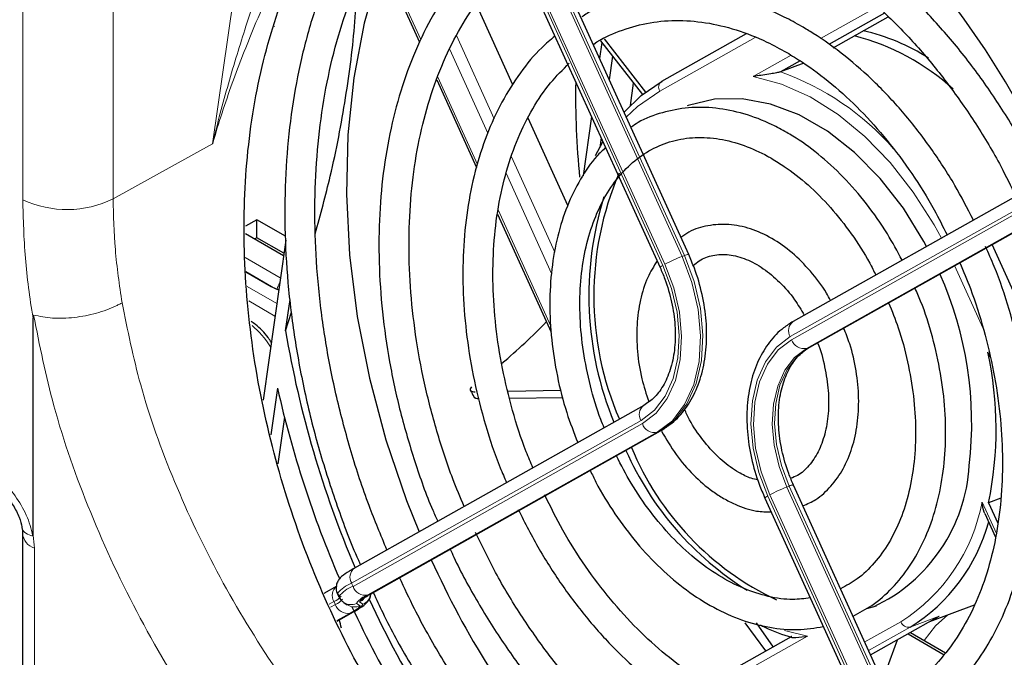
# Paper-space layout 'Blatt2' of a CAD drawing. Header units: millimetres. Extents: x 5 to 418, y 2 to 292.
# Tile 43 of 60: x 111 to 134, y 187 to 202. Entities that reach past the tile are written whole.
import ezdxf

# ---------------------------------------------------------------- set-up
doc = ezdxf.new("R2010")
doc.units = ezdxf.units.MM

psp = doc.layouts.new('Blatt2')

# ---------------------------------------------------------------- linework, layer by layer
at = {"color": 7, "linetype": 'Continuous', "lineweight": 18}
for p, q in [((115.295, 199.067), (117.407, 213.762)), ((110.749, 197.729), (110.749, 211.167)), ((112.913, 211.194), (112.913, 197.753)), ((121.671, 207.075), (126.536, 196.371)), ((126.591, 196.392), (121.713, 207.126)), ((121.213, 206.86), (126.078, 196.156)), ((126.125, 196.182), (121.26, 206.887)), ((119.226, 203.877), (120.277, 201.563)), ((129.853, 201.586), (131.21, 202.349)), ((121.131, 201.665), (122.04, 199.665)), ((128.284, 201.616), (126, 200.332)), ((121.884, 199.325), (120.974, 201.329)), ((128.239, 200.679), (129.147, 201.189)), ((120.684, 200.667), (121.637, 198.572)), ((112.913, 197.753), (115.295, 199.067)), ((122.453, 198.758), (123.49, 196.474)), ((123.412, 195.965), (122.321, 198.364)), ((135.552, 198.063), (129.127, 194.45)), ((129.16, 194.377), (135.583, 197.989)), ((135.722, 197.66), (129.515, 194.169)), ((129.57, 194.19), (135.726, 197.651)), ((122.13, 197.485), (123.397, 194.698)), ((116.071, 196.345), (116.916, 195.857)), ((126.591, 196.392), (126.536, 196.371)), ((116.804, 195.598), (116.088, 196.012)), ((133.749, 194.643), (133.063, 196.152)), ((116.126, 195.653), (116.83, 195.246)), ((116.787, 194.944), (116.163, 195.305)), ((129.57, 194.19), (129.515, 194.169)), ((125.553, 192.44), (118.624, 188.544)), ((118.657, 188.471), (125.586, 192.367)), ((125.94, 192.16), (119.012, 188.264)), ((119.048, 188.273), (125.996, 192.18)), ((125.996, 192.18), (125.94, 192.16)), ((129.101, 190.87), (129.045, 190.849)), ((129.045, 190.849), (133.91, 180.145)), ((133.979, 180.136), (129.101, 190.87)), ((128.587, 190.634), (133.452, 179.93)), ((133.499, 179.956), (128.634, 190.661)), ((133.719, 190.49), (134.062, 189.735)), ((111.027, 189.385), (111.027, 185.189)), ((118.624, 188.544), (118.657, 188.471)), ((118.201, 188.11), (118.083, 188.044)), ((118.118, 187.972), (118.234, 188.037)), ((118.234, 188.037), (118.201, 188.11)), ((118.741, 188.062), (118.825, 188.006)), ((118.895, 188.041), (118.811, 188.097)), ((118.588, 187.83), (118.271, 187.651)), ((118.275, 187.643), (118.625, 187.84)), ((132.693, 187.754), (131.997, 187.495)), ((130.912, 187.139), (131.775, 187.625)), ((131.997, 187.495), (131.004, 186.937)), ((129.536, 187.277), (127.339, 186.042)), ((128.99, 187.415), (129.536, 187.277))]:
    psp.add_line(p, q, dxfattribs=at)
at = {"color": 7, "linetype": 'Continuous', "lineweight": 25}
for p, q in [((126.695, 196.418), (121.816, 207.153)), ((121.144, 206.811), (126.009, 196.107)), ((119.194, 203.822), (120.247, 201.504)), ((122.484, 200.48), (121.602, 202.42)), ((131.387, 202.195), (130.052, 201.444)), ((130.156, 201.37), (131.475, 202.112)), ((128.072, 201.699), (126.042, 200.558)), ((124.615, 201.497), (124.561, 201.113)), ((124.584, 201.536), (125.59, 200.248)), ((124.67, 201.579), (125.664, 200.306)), ((124.874, 201.165), (124.794, 200.6)), ((129.363, 201.056), (128.89, 200.79)), ((129.449, 200.998), (128.89, 200.79)), ((120.66, 200.596), (121.613, 198.498)), ((125.3, 199.987), (125.376, 200.522)), ((124.365, 199.725), (124.164, 198.303)), ((123.797, 197.591), (122.847, 199.68)), ((124.466, 198.784), (124.641, 199.117)), ((124.598, 199.211), (124.566, 198.982)), ((135.442, 198.325), (129.193, 194.811)), ((129.595, 194.202), (135.727, 197.649)), ((122.119, 197.386), (123.404, 194.557)), ((116.355, 197.251), (116.085, 197.095)), ((117.038, 196.857), (116.355, 197.251)), ((116.355, 196.819), (116.355, 197.251)), ((116.082, 196.919), (116.992, 196.394)), ((116.355, 196.819), (116.305, 196.79)), ((117, 196.447), (116.355, 196.819)), ((117.044, 196.758), (116.503, 192.933)), ((136.18, 191.768), (133.959, 196.655)), ((116.089, 196.001), (116.695, 195.651)), ((117.043, 194.588), (117.149, 195.337)), ((117.043, 194.588), (117.185, 195.038)), ((110.995, 189.699), (110.995, 194.9)), ((129.57, 194.19), (129.595, 194.202)), ((133.913, 193.958), (133.859, 194.077)), ((116.849, 193.213), (116.691, 192.099)), ((122.368, 193.145), (123.637, 193.167)), ((122.409, 192.974), (123.681, 192.996)), ((125.618, 192.802), (118.69, 188.906)), ((117.015, 192.522), (116.857, 191.405)), ((119.073, 188.285), (126.021, 192.192)), ((126.021, 192.192), (125.996, 192.18)), ((134.083, 180.162), (129.204, 190.897)), ((128.519, 190.585), (133.384, 179.881)), ((134.17, 190.58), (133.875, 190.47)), ((133.875, 190.47), (134.095, 189.987)), ((133.787, 190.214), (134.043, 189.652)), ((110.744, 189.738), (110.744, 185.538)), ((118.267, 188.472), (117.961, 188.3)), ((118.281, 188.296), (118.314, 188.224)), ((118.318, 188.219), (118.314, 188.224)), ((119.073, 188.285), (119.048, 188.273)), ((118.433, 188.085), (118.518, 188.029)), ((130.963, 187.94), (131.189, 188.007)), ((132.471, 187.629), (133.537, 188.026)), ((118.276, 187.641), (118.649, 187.851)), ((118.649, 187.851), (118.625, 187.84)), ((131.052, 186.831), (132.693, 187.754)), ((128.545, 186.923), (128.048, 187.598)), ((128.314, 187.596), (128.714, 187.018)), ((129.151, 187.264), (127.16, 186.144)), ((131.947, 187.334), (132.813, 186.834)), ((132.004, 187.367), (132.846, 186.881)), ((131.336, 186.205), (131.697, 187.194))]:
    psp.add_line(p, q, dxfattribs=at)
at = {"color": 7, "linetype": 'Continuous', "lineweight": 25, "flags": 128}
for points in [[(119.367, 203.441), (119.278, 203.189), (118.924, 201.958), (118.675, 200.651), (118.533, 199.282), (118.5, 197.863), (118.576, 196.409), (118.76, 194.934), (119.051, 193.453), (119.445, 191.979), (119.939, 190.527), (120.238, 189.776)], [(125.147, 199.824), (125.56, 200.223), (126.057, 200.565)], [(132.393, 196.611), (132.329, 196.729), (131.836, 197.524), (131.278, 198.239), (130.667, 198.859), (130.016, 199.37), (129.339, 199.76), (128.653, 200.021), (127.972, 200.148), (127.311, 200.136), (126.685, 199.987), (126.656, 199.977)], [(116.695, 195.651), (116.816, 195.593), (116.876, 195.572)]]:
    psp.add_lwpolyline(points, dxfattribs=at)
at = {"color": 7, "linetype": 'Continuous', "lineweight": 18, "flags": 128}
for points in [[(132.747, 196.81), (132.571, 197.131), (132.073, 197.912), (131.517, 198.622), (130.912, 199.245), (130.27, 199.771), (129.602, 200.19), (128.921, 200.495), (128.239, 200.679)], [(126, 200.332), (125.469, 199.959), (125.201, 199.705)], [(125.586, 192.367), (125.914, 192.62), (126.182, 192.97), (126.377, 193.404), (126.494, 193.906), (126.526, 194.457), (126.474, 195.035), (126.338, 195.617), (126.125, 196.182)], [(126.536, 196.371), (126.771, 195.747), (126.921, 195.104), (126.978, 194.466), (126.943, 193.859), (126.814, 193.304), (126.598, 192.825), (126.303, 192.438), (125.94, 192.16)], [(125.996, 192.18), (126.359, 192.459), (126.654, 192.845), (126.87, 193.325), (126.998, 193.879), (127.034, 194.487), (126.976, 195.125), (126.827, 195.768), (126.591, 196.392)], [(126.078, 196.156), (126.286, 195.605), (126.418, 195.038), (126.469, 194.475), (126.437, 193.939), (126.324, 193.45), (126.133, 193.027), (125.873, 192.686), (125.553, 192.44)], [(129.127, 194.45), (128.798, 194.197), (128.531, 193.847), (128.335, 193.412), (128.219, 192.91), (128.186, 192.36), (128.239, 191.782), (128.374, 191.199), (128.587, 190.634)], [(128.634, 190.661), (128.427, 191.211), (128.295, 191.779), (128.244, 192.341), (128.275, 192.878), (128.389, 193.367), (128.579, 193.79), (128.84, 194.131), (129.16, 194.377)], [(129.515, 194.169), (129.228, 193.95), (128.996, 193.645), (128.826, 193.267), (128.724, 192.83), (128.696, 192.351), (128.742, 191.848), (128.86, 191.341), (129.045, 190.849)], [(129.101, 190.87), (128.915, 191.362), (128.798, 191.869), (128.752, 192.372), (128.78, 192.851), (128.881, 193.288), (129.052, 193.666), (129.284, 193.97), (129.57, 194.19)], [(118.825, 188.006), (118.829, 187.999), (118.823, 187.986), (118.807, 187.97), (118.781, 187.949), (118.746, 187.925), (118.732, 187.916)], [(132.903, 187.79), (132.605, 187.529), (132.331, 187.178)]]:
    psp.add_lwpolyline(points, dxfattribs=at)
at = {"color": 7, "linetype": 'Continuous', "lineweight": 25}
for centre, radius, start, end in [((129.241, 196.197), 5.64, 47.8024, 75.4007), ((129.748, 196.867), 5.034, 57.7018, 77.0692), ((143.585, 200.194), 19.598, 178.9553, 185.6473), ((131.865, 195.428), 7.442, 156.7569, 203.395), ((132.277, 195.435), 7.973, 162.7432, 202.3742), ((124.736, 192.383), 8.736, 353.3155, 24.1215), ((113.572, 204.156), 13.483, 309.9009, 316.1151), ((141.647, 198.728), 24.95, 189.5521, 203.1627), ((125.377, 192.235), 8.679, 348.266, 12.2477), ((142.336, 198.981), 26.132, 192.7518, 203.2704), ((132.104, 194.784), 7.558, 203.8648, 237.9778), ((131.764, 194.455), 6.969, 202.4086, 244.8291), ((129.422, 191.6), 3.998, 295.1207, 356.6443), ((129.752, 191.133), 4.275, 301.6806, 344.8359), ((139.991, 197.89), 21.351, 204.2967, 220.0085), ((140.287, 197.991), 23.407, 204.8198, 219.3611), ((117.325, 190.108), 2.606, 299.0157, 302.7049), ((141.106, 198.355), 24.753, 204.7722, 216.4497), ((116.087, 186.953), 2.351, 12.7203, 17.7328)]:
    psp.add_arc(centre, radius, start, end, dxfattribs=at)
at = {"color": 7, "linetype": 'Continuous', "lineweight": 18}
for centre, radius, start, end in [((126.717, 194.667), 6.498, 41.2463, 70.4565), ((126.145, 200.422), 0.171, 127.3722, 211.9688), ((111.806, 199.982), 2.489, 244.8828, 296.4231), ((126.695, 196.205), 0.213, 89.9996, 118.9703), ((127.744, 193.197), 3.397, 110.8453, 118.4749), ((126.13, 196.012), 0.154, 109.8706, 141.8219), ((117.15, 195.557), 0.308, 144.4456, 175.0696), ((129.359, 194.594), 0.273, 127.3722, 211.9688), ((129.456, 194.476), 0.312, 198.4359, 280.9064), ((125.784, 192.584), 0.273, 127.3722, 211.9688), ((125.881, 192.466), 0.312, 198.4359, 280.9064), ((130.254, 187.675), 3.397, 110.8453, 118.4749), ((129.195, 190.72), 0.177, 86.928, 122.0418), ((128.64, 190.49), 0.154, 109.8706, 141.8219), ((129.469, 191.281), 4.323, 302.2485, 349.4652), ((111.154, 189.778), 0.413, 185.5784, 252.0969), ((118.856, 188.689), 0.273, 127.3722, 211.9688), ((118.432, 188.255), 0.273, 127.3722, 211.9688), ((118.885, 187.822), 0.768, 109.8706, 141.8219), ((118.918, 187.749), 0.768, 109.8706, 141.8219), ((118.953, 188.57), 0.312, 198.4359, 280.9064), ((118.07, 188.471), 0.384, 289.8706, 321.8219), ((118.103, 188.398), 0.384, 289.8706, 321.8219), ((119.166, 187.774), 0.513, 107.5033, 145.9195), ((119.183, 187.845), 0.449, 107.5033, 145.9195), ((118.677, 188.388), 0.321, 294.6707, 320.5654), ((118.761, 188.333), 0.321, 294.6758, 352.0441), ((118.529, 188.136), 0.312, 198.4359, 280.9064), ((118.608, 188.351), 0.318, 236.0655, 294.7212), ((118.692, 188.296), 0.318, 236.7613, 294.7207), ((118.47, 188.329), 0.513, 287.5033, 325.9195), ((131.96, 187.686), 0.195, 198.4359, 280.9064)]:
    psp.add_arc(centre, radius, start, end, dxfattribs=at)
at = {"color": 7, "linetype": 'Continuous', "lineweight": 25}
psp.add_ellipse((126.386, 192.962), major_axis=(-5.205, 14.733), ratio=0.666548, start_param=3.779944, end_param=5.691905, dxfattribs=at)
at = {"color": 7, "linetype": 'Continuous', "lineweight": 18}
psp.add_ellipse((115.971, 193.6), major_axis=(-0.8, 1.386), ratio=0.578674, start_param=4.819204, end_param=5.260827, dxfattribs=at)
at = {"color": 7, "linetype": 'Continuous', "lineweight": 25}
for points, knots in [([(125.093, 179.724), (125.037, 179.757), (124.754, 179.923), (124.024, 180.392), (122.92, 181.249), (121.535, 182.594), (120.127, 184.323), (118.8, 186.436), (117.693, 188.754), (116.849, 191.182), (116.281, 193.698), (116.016, 196.199), (116.063, 198.649), (116.425, 200.938), (117.099, 203.034), (118.062, 204.823), (119.232, 206.269), (120.169, 206.898), (120.614, 207.197)], [0, 0, 0, 0, 0.00666, 0.033311, 0.086696, 0.140978, 0.210888, 0.282824, 0.35284, 0.424829, 0.495875, 0.568926, 0.640947, 0.715027, 0.787542, 0.862171, 0.934463, 1, 1, 1, 1]), ([(121.051, 207.098), (120.808, 206.909), (120.309, 206.521), (119.636, 205.802), (119.018, 204.981), (118.476, 204.064), (118.014, 203.061), (117.636, 201.98), (117.344, 200.831), (117.142, 199.622), (117.031, 198.364), (117.012, 197.067), (117.084, 195.743), (117.248, 194.403), (117.501, 193.056), (117.84, 191.714), (118.271, 190.393), (118.607, 189.481), (118.819, 189.025), (118.836, 188.988)], [0, 0, 0, 0, 0.059, 0.12078, 0.182729, 0.24485, 0.30712, 0.369503, 0.43196, 0.494462, 0.556983, 0.619507, 0.682023, 0.744531, 0.807029, 0.869519, 0.932006, 0.994492, 1, 1, 1, 1]), ([(119.469, 189.344), (119.322, 189.696), (119.001, 190.466), (118.601, 191.69), (118.253, 192.994), (117.993, 194.305), (117.82, 195.611), (117.737, 196.899), (117.743, 198.159), (117.839, 199.38), (118.022, 200.551), (118.293, 201.661), (118.647, 202.702), (119.081, 203.665), (119.591, 204.542), (120.175, 205.322), (120.755, 205.949), (121.164, 206.265), (121.333, 206.397)], [0, 0, 0, 0, 0.054301, 0.11863, 0.182953, 0.247266, 0.311563, 0.375842, 0.440099, 0.504334, 0.568551, 0.632759, 0.696968, 0.761201, 0.825492, 0.889886, 0.954438, 1, 1, 1, 1]), ([(122.328, 204.206), (122.16, 204.072), (121.765, 203.758), (121.22, 203.14), (120.689, 202.38), (120.236, 201.525), (119.865, 200.589), (119.581, 199.58), (119.385, 198.51), (119.281, 197.389), (119.268, 196.23), (119.348, 195.045), (119.519, 193.847), (119.777, 192.646), (120.128, 191.459), (120.434, 190.582), (120.645, 190.117), (120.686, 190.028)], [0, 0, 0, 0, 0.052547, 0.123292, 0.194307, 0.26559, 0.337093, 0.408749, 0.480496, 0.552287, 0.624086, 0.695875, 0.767651, 0.839413, 0.911166, 0.982916, 1, 1, 1, 1]), ([(135.156, 198.164), (135.103, 198.279), (134.878, 198.767), (134.405, 199.582), (133.745, 200.593), (133.021, 201.53), (132.246, 202.387), (131.427, 203.151), (130.593, 203.81), (130.023, 204.16), (129.748, 204.329)], [0, 0, 0, 0, 0.0421123, 0.1801465, 0.3182209, 0.4563485, 0.594538, 0.7327903, 0.8710935, 1, 1, 1, 1]), ([(121.319, 190.384), (121.226, 190.603), (120.976, 191.191), (120.655, 192.181), (120.354, 193.338), (120.142, 194.499), (120.018, 195.651), (119.983, 196.78), (120.038, 197.875), (120.18, 198.922), (120.409, 199.911), (120.722, 200.83), (121.113, 201.671), (121.581, 202.421), (122.085, 203.054), (122.461, 203.382), (122.634, 203.533)], [0, 0, 0, 0, 0.044279, 0.118704, 0.193119, 0.267515, 0.341883, 0.416216, 0.490513, 0.564775, 0.639015, 0.713252, 0.787524, 0.861894, 0.936452, 1, 1, 1, 1]), ([(129.388, 203.706), (129.534, 203.619), (129.958, 203.365), (130.648, 202.861), (131.444, 202.167), (132.203, 201.377), (132.918, 200.503), (133.577, 199.552), (134.12, 198.652), (134.41, 198.052), (134.527, 197.811)], [0, 0, 0, 0, 0.072445, 0.211434, 0.35043, 0.4894, 0.628374, 0.767377, 0.906414, 1, 1, 1, 1]), ([(117.752, 196.911), (117.878, 197.373), (118.177, 198.47), (118.494, 200.172), (118.698, 201.702), (118.73, 202.577), (118.741, 202.868)], [0, 0, 0, 0, 0.225049, 0.535293, 0.845518, 1, 1, 1, 1]), ([(129.402, 201.878), (129.263, 201.955), (128.862, 202.177), (128.187, 202.455), (127.385, 202.67), (126.592, 202.759), (125.82, 202.724), (125.085, 202.56), (124.52, 202.352), (124.224, 202.162), (124.139, 202.107)], [0, 0, 0, 0, 0.077419, 0.223102, 0.368556, 0.513362, 0.657314, 0.800383, 0.942806, 1, 1, 1, 1]), ([(116.771, 201.875), (116.771, 201.875), (116.771, 201.879), (116.773, 201.883), (116.778, 201.887), (116.78, 201.888)], [0, 0, 0, 0, 0.094987, 0.61349, 1, 1, 1, 1]), ([(124.41, 201.445), (124.416, 201.449), (124.606, 201.593), (125.031, 201.774), (125.68, 201.974), (126.374, 202.04), (127.094, 201.989), (127.828, 201.814), (128.482, 201.561), (128.884, 201.341), (129.042, 201.255)], [0, 0, 0, 0, 0.004436, 0.154336, 0.305295, 0.456468, 0.606844, 0.756075, 0.904284, 1, 1, 1, 1]), ([(133.513, 197.241), (133.369, 197.521), (133.059, 198.122), (132.5, 198.974), (131.865, 199.797), (131.176, 200.537), (130.444, 201.184), (129.845, 201.615), (129.493, 201.824), (129.402, 201.878)], [0, 0, 0, 0, 0.140489, 0.30092, 0.461443, 0.622077, 0.782822, 0.943648, 1, 1, 1, 1]), ([(123.493, 201.644), (123.385, 201.555), (123.081, 201.304), (122.652, 200.776), (122.208, 200.077), (121.847, 199.287), (121.57, 198.42), (121.382, 197.489), (121.286, 196.507), (121.281, 195.486), (121.37, 194.442), (121.548, 193.386), (121.819, 192.338), (122.083, 191.522), (122.282, 191.073), (122.334, 190.955)], [0, 0, 0, 0, 0.04502, 0.127901, 0.211242, 0.295023, 0.379137, 0.463458, 0.547881, 0.632331, 0.716768, 0.801183, 0.885578, 0.969966, 1, 1, 1, 1]), ([(129.042, 201.255), (129.167, 201.179), (129.533, 200.958), (130.129, 200.511), (130.811, 199.883), (131.454, 199.164), (132.046, 198.363), (132.528, 197.601), (132.781, 197.088), (132.881, 196.885)], [0, 0, 0, 0, 0.084177, 0.246151, 0.408141, 0.570095, 0.732073, 0.894106, 1, 1, 1, 1]), ([(122.966, 191.31), (122.911, 191.438), (122.718, 191.884), (122.468, 192.684), (122.221, 193.69), (122.065, 194.698), (121.996, 195.69), (122.016, 196.651), (122.125, 197.568), (122.319, 198.428), (122.596, 199.217), (122.951, 199.923), (123.36, 200.529), (123.68, 200.845), (123.832, 200.996)], [0, 0, 0, 0, 0.035357, 0.1238876, 0.2124, 0.3008722, 0.3892878, 0.4776358, 0.5659158, 0.6541463, 0.7423644, 0.8306434, 0.9191204, 1, 1, 1, 1]), ([(128.89, 200.79), (128.884, 200.788), (128.871, 200.784), (128.838, 200.775), (128.765, 200.76), (128.561, 200.726), (128.387, 200.702), (128.258, 200.682), (128.24, 200.679), (128.239, 200.679)], [0, 0, 0, 0, 0.027867, 0.062395, 0.122986, 0.304057, 0.901497, 0.996787, 1, 1, 1, 1]), ([(129.043, 199.34), (128.926, 199.404), (128.589, 199.588), (128.02, 199.803), (127.347, 199.94), (126.687, 199.951), (126.063, 199.828), (125.599, 199.661), (125.369, 199.501), (125.312, 199.461)], [0, 0, 0, 0, 0.09234, 0.265278, 0.437642, 0.608506, 0.777563, 0.945173, 1, 1, 1, 1]), ([(131.804, 196.28), (131.691, 196.493), (131.436, 196.97), (130.96, 197.641), (130.403, 198.286), (129.808, 198.829), (129.346, 199.161), (129.091, 199.311), (129.043, 199.34)], [0, 0, 0, 0, 0.162028, 0.362821, 0.563846, 0.765137, 0.955418, 1, 1, 1, 1]), ([(124.672, 192.269), (124.644, 192.334), (124.505, 192.659), (124.331, 193.275), (124.16, 194.096), (124.082, 194.909), (124.09, 195.694), (124.187, 196.433), (124.367, 197.11), (124.625, 197.71), (124.954, 198.222), (125.346, 198.638), (125.796, 198.949), (126.299, 199.152), (126.846, 199.238), (127.426, 199.202), (128.01, 199.048), (128.432, 198.858), (128.65, 198.735), (128.683, 198.716)], [0, 0, 0, 0, 0.015985, 0.080516, 0.145014, 0.209443, 0.273783, 0.338025, 0.402199, 0.466367, 0.53068, 0.59542, 0.660964, 0.72757, 0.794953, 0.861933, 0.927951, 0.989074, 1, 1, 1, 1]), ([(124.705, 198.977), (124.634, 198.911), (124.404, 198.696), (124.092, 198.227), (123.773, 197.586), (123.544, 196.863), (123.402, 196.077), (123.354, 195.243), (123.398, 194.379), (123.536, 193.503), (123.744, 192.671), (123.945, 192.151), (124.037, 191.912)], [0, 0, 0, 0, 0.0473685, 0.1530743, 0.2597617, 0.3672686, 0.475287, 0.5835401, 0.6918332, 0.8000945, 0.9083211, 1, 1, 1, 1]), ([(128.683, 198.716), (128.783, 198.655), (129.079, 198.476), (129.558, 198.097), (130.1, 197.554), (130.594, 196.922), (130.957, 196.372), (131.127, 196.022), (131.174, 195.925)], [0, 0, 0, 0, 0.105458, 0.309555, 0.513708, 0.717814, 0.922013, 1, 1, 1, 1]), ([(132.981, 182.586), (133.053, 182.619), (133.381, 182.77), (133.912, 183.155), (134.565, 183.737), (135.147, 184.431), (135.657, 185.219), (136.088, 186.096), (136.436, 187.053), (136.697, 188.079), (136.868, 189.164), (136.948, 190.296), (136.935, 191.463), (136.831, 192.653), (136.636, 193.853), (136.355, 195.053), (135.98, 196.234), (135.68, 197.055), (135.486, 197.465), (135.467, 197.503)], [0, 0, 0, 0, 0.01793, 0.082056, 0.146291, 0.210735, 0.275431, 0.340362, 0.405477, 0.470715, 0.536024, 0.601362, 0.666702, 0.732031, 0.797347, 0.862651, 0.927949, 0.993247, 1, 1, 1, 1]), ([(130.089, 195.315), (130.058, 195.375), (129.924, 195.632), (129.615, 196.027), (129.176, 196.475), (128.689, 196.82), (128.177, 197.051), (127.656, 197.156), (127.156, 197.124), (126.765, 197.01), (126.571, 196.871), (126.51, 196.826)], [0, 0, 0, 0, 0.039011, 0.168942, 0.299309, 0.430141, 0.560971, 0.69065, 0.817757, 0.941855, 1, 1, 1, 1]), ([(134.832, 197.146), (134.945, 196.883), (135.216, 196.253), (135.555, 195.217), (135.857, 194.06), (136.071, 192.899), (136.197, 191.747), (136.233, 190.617), (136.18, 189.522), (136.039, 188.473), (135.812, 187.483), (135.501, 186.562), (135.111, 185.72), (134.646, 184.967), (134.112, 184.306), (133.509, 183.756), (133.03, 183.4), (132.738, 183.266), (132.683, 183.241)], [0, 0, 0, 0, 0.047851, 0.11473, 0.181602, 0.248457, 0.315286, 0.382085, 0.44885, 0.515585, 0.582299, 0.64901, 0.715752, 0.782581, 0.849576, 0.916832, 0.984428, 1, 1, 1, 1]), ([(126.021, 192.192), (126.097, 192.24), (126.306, 192.37), (126.595, 192.671), (126.859, 193.106), (127.04, 193.622), (127.13, 194.201), (127.128, 194.823), (127.03, 195.462), (126.874, 195.999), (126.741, 196.309), (126.695, 196.418)], [0, 0, 0, 0, 0.069025, 0.188183, 0.308617, 0.431378, 0.555888, 0.681192, 0.806608, 0.931999, 1, 1, 1, 1]), ([(126.804, 196.152), (126.851, 196.194), (126.992, 196.318), (127.275, 196.412), (127.652, 196.432), (128.066, 196.323), (128.481, 196.098), (128.875, 195.767), (129.213, 195.386), (129.388, 195.091), (129.463, 194.963)], [0, 0, 0, 0, 0.069266, 0.209507, 0.355898, 0.497245, 0.632946, 0.766357, 0.899277, 1, 1, 1, 1]), ([(131.812, 185.112), (131.828, 185.118), (132.074, 185.219), (132.504, 185.522), (133.086, 186.022), (133.595, 186.637), (134.032, 187.345), (134.388, 188.14), (134.66, 189.01), (134.842, 189.945), (134.933, 190.93), (134.932, 191.953), (134.838, 192.998), (134.655, 194.053), (134.379, 195.101), (134.094, 195.96), (133.873, 196.45), (133.8, 196.611)], [0, 0, 0, 0, 0.005043, 0.077567, 0.15019, 0.223125, 0.296468, 0.370192, 0.444203, 0.518389, 0.592661, 0.666953, 0.741233, 0.815493, 0.889737, 0.963975, 1, 1, 1, 1]), ([(125.938, 196.264), (125.858, 196.134), (125.686, 195.855), (125.526, 195.333), (125.441, 194.735), (125.455, 194.096), (125.549, 193.472), (125.679, 193.078), (125.739, 192.896)], [0, 0, 0, 0, 0.148595, 0.321568, 0.496907, 0.673277, 0.849755, 1, 1, 1, 1]), ([(133.186, 196.22), (133.274, 196.015), (133.498, 195.49), (133.772, 194.61), (134.011, 193.603), (134.161, 192.596), (134.222, 191.606), (134.194, 190.647), (134.078, 189.734), (133.877, 188.88), (133.594, 188.097), (133.233, 187.397), (132.802, 186.786), (132.303, 186.281), (131.875, 185.945), (131.599, 185.819), (131.527, 185.786)], [0, 0, 0, 0, 0.049422, 0.126349, 0.203259, 0.280132, 0.356955, 0.433719, 0.510424, 0.587089, 0.663746, 0.740464, 0.817367, 0.894628, 0.97244, 1, 1, 1, 1]), ([(126.009, 196.107), (126.049, 196.015), (126.164, 195.746), (126.299, 195.275), (126.379, 194.716), (126.372, 194.183), (126.281, 193.703), (126.115, 193.301), (125.892, 192.988), (125.709, 192.863), (125.618, 192.802)], [0, 0, 0, 0, 0.069209, 0.20344, 0.337613, 0.471283, 0.604355, 0.737111, 0.870283, 1, 1, 1, 1]), ([(130.63, 187.759), (130.784, 187.839), (131.123, 188.015), (131.579, 188.421), (131.999, 188.941), (132.342, 189.557), (132.603, 190.254), (132.775, 191.02), (132.856, 191.839), (132.844, 192.694), (132.74, 193.569), (132.541, 194.444), (132.329, 195.133), (132.159, 195.512), (132.112, 195.617)], [0, 0, 0, 0, 0.072127, 0.159379, 0.247158, 0.33574, 0.425074, 0.514926, 0.605046, 0.695247, 0.785431, 0.875584, 0.96572, 1, 1, 1, 1]), ([(131.482, 195.263), (131.562, 195.064), (131.748, 194.603), (131.948, 193.848), (132.09, 193.027), (132.141, 192.221), (132.105, 191.448), (131.983, 190.727), (131.778, 190.072), (131.497, 189.497), (131.147, 189.017), (130.76, 188.643), (130.468, 188.486), (130.333, 188.413)], [0, 0, 0, 0, 0.07102, 0.165284, 0.25948, 0.353565, 0.447512, 0.541323, 0.635062, 0.728836, 0.822928, 0.917807, 1, 1, 1, 1]), ([(111.008, 194.967), (111.007, 194.967), (111.006, 194.967), (111.004, 194.966), (110.999, 194.96), (110.996, 194.938), (110.996, 194.916), (110.995, 194.9)], [0, 0, 0, 0, 0.025395, 0.058858, 0.121012, 0.388355, 1, 1, 1, 1]), ([(116.699, 194.316), (116.674, 194.354), (116.568, 194.518), (116.396, 194.691), (116.251, 194.79), (116.215, 194.815)], [0, 0, 0, 0, 0.185225, 0.796443, 1, 1, 1, 1]), ([(129.193, 194.811), (129.116, 194.763), (128.908, 194.633), (128.618, 194.333), (128.354, 193.898), (128.174, 193.381), (128.083, 192.802), (128.086, 192.18), (128.184, 191.541), (128.339, 191.004), (128.472, 190.694), (128.519, 190.585)], [0, 0, 0, 0, 0.069025, 0.188183, 0.308617, 0.431378, 0.555888, 0.681192, 0.806608, 0.931999, 1, 1, 1, 1]), ([(129.431, 190.398), (129.536, 190.445), (129.785, 190.556), (130.113, 190.861), (130.408, 191.278), (130.621, 191.782), (130.747, 192.355), (130.78, 192.979), (130.716, 193.627), (130.591, 194.198), (130.456, 194.531), (130.405, 194.657)], [0, 0, 0, 0, 0.083746, 0.199721, 0.316788, 0.436141, 0.557551, 0.680091, 0.802942, 0.925776, 1, 1, 1, 1]), ([(129.78, 194.305), (129.78, 194.304), (129.863, 194.121), (129.958, 193.728), (130.051, 193.155), (130.048, 192.603), (129.964, 192.105), (129.804, 191.679), (129.578, 191.348), (129.355, 191.138), (129.194, 191.078), (129.138, 191.058)], [0, 0, 0, 0, 0.0010537, 0.1343093, 0.2673335, 0.3998585, 0.5317771, 0.6633283, 0.7951529, 0.9291924, 1, 1, 1, 1]), ([(129.204, 190.897), (129.165, 190.988), (129.05, 191.257), (128.915, 191.728), (128.835, 192.287), (128.842, 192.82), (128.933, 193.3), (129.099, 193.702), (129.322, 194.015), (129.505, 194.14), (129.595, 194.202)], [0, 0, 0, 0, 0.069209, 0.20344, 0.337613, 0.471283, 0.604355, 0.737111, 0.870283, 1, 1, 1, 1]), ([(121.497, 193.252), (121.482, 193.233), (121.454, 193.196), (121.465, 193.156), (121.509, 193.133), (121.559, 193.132), (121.581, 193.131)], [0, 0, 0, 0, 0.266474, 0.532975, 0.798975, 1, 1, 1, 1]), ([(121.464, 193.168), (121.473, 193.152), (121.507, 193.089), (121.542, 193.026), (121.568, 192.979)], [0, 0, 0, 0, 0.250017, 1, 1, 1, 1]), ([(121.674, 192.961), (121.646, 192.962), (121.589, 192.965), (121.569, 192.986), (121.559, 192.996)], [0, 0, 0, 0, 0.508907, 1, 1, 1, 1]), ([(127.892, 191.199), (127.824, 191.241), (127.624, 191.365), (127.296, 191.65), (126.945, 192.081), (126.707, 192.445), (126.614, 192.668), (126.597, 192.708)], [0, 0, 0, 0, 0.1364495, 0.4045515, 0.6729636, 0.9414757, 1, 1, 1, 1]), ([(126.045, 192.19), (126.157, 191.998), (126.381, 191.615), (126.8, 191.129), (127.191, 190.786), (127.444, 190.63), (127.532, 190.575)], [0, 0, 0, 0, 0.281904, 0.56459, 0.848308, 1, 1, 1, 1]), ([(129.606, 188.193), (129.468, 188.175), (129.146, 188.134), (128.606, 188.212), (128.009, 188.403), (127.413, 188.713), (126.833, 189.129), (126.28, 189.645), (125.769, 190.25), (125.32, 190.902), (125.077, 191.375), (124.963, 191.597)], [0, 0, 0, 0, 0.089476, 0.207926, 0.324649, 0.440085, 0.554841, 0.66934, 0.783782, 0.89826, 1, 1, 1, 1]), ([(124.339, 191.246), (124.382, 191.153), (124.552, 190.787), (124.923, 190.199), (125.442, 189.501), (126.019, 188.887), (126.639, 188.366), (127.29, 187.95), (127.96, 187.648), (128.636, 187.471), (129.296, 187.41), (129.713, 187.475), (129.918, 187.507)], [0, 0, 0, 0, 0.0366537, 0.1442347, 0.2519174, 0.3597339, 0.46769, 0.5757299, 0.6836565, 0.7911637, 0.8978619, 1, 1, 1, 1]), ([(128.352, 191.019), (128.298, 191.029), (128.15, 191.057), (127.992, 191.144), (127.892, 191.199)], [0, 0, 0, 0, 0.366365, 1, 1, 1, 1]), ([(109.979, 190.945), (110.035, 190.913), (110.147, 190.847), (110.346, 190.655), (110.53, 190.407), (110.662, 190.139), (110.722, 189.95), (110.728, 189.885), (110.729, 189.88)], [0, 0, 0, 0, 0.188489, 0.376383, 0.582477, 0.797295, 0.986135, 1, 1, 1, 1]), ([(130.825, 185.511), (130.709, 185.475), (130.375, 185.374), (129.782, 185.338), (129.062, 185.397), (128.326, 185.581), (127.588, 185.882), (126.858, 186.296), (126.145, 186.817), (125.46, 187.438), (124.814, 188.149), (124.216, 188.943), (123.684, 189.78), (123.389, 190.374), (123.247, 190.659)], [0, 0, 0, 0, 0.047587, 0.136648, 0.22521, 0.313094, 0.400389, 0.487289, 0.573972, 0.660565, 0.747135, 0.833716, 0.920325, 1, 1, 1, 1]), ([(127.532, 190.575), (127.622, 190.527), (127.879, 190.391), (128.265, 190.261), (128.554, 190.254), (128.67, 190.252)], [0, 0, 0, 0, 0.243941, 0.694532, 1, 1, 1, 1]), ([(122.611, 190.312), (122.775, 189.991), (123.102, 189.348), (123.679, 188.454), (124.312, 187.626), (124.998, 186.881), (125.727, 186.228), (126.49, 185.675), (127.277, 185.232), (128.077, 184.904), (128.88, 184.697), (129.671, 184.618), (130.429, 184.652), (130.902, 184.777), (131.131, 184.837)], [0, 0, 0, 0, 0.083874, 0.167781, 0.251735, 0.335746, 0.419817, 0.503931, 0.588033, 0.672031, 0.755798, 0.839184, 0.922073, 1, 1, 1, 1]), ([(133.79, 190.216), (133.784, 190.226), (133.744, 190.303), (133.729, 190.405), (133.719, 190.49), (133.719, 190.49)], [0, 0, 0, 0, 0.1381164, 0.9933885, 1, 1, 1, 1]), ([(110.727, 189.881), (110.735, 189.829), (110.745, 189.767), (110.744, 189.727), (110.743, 189.721)], [0, 0, 0, 0, 0.8422165, 1, 1, 1, 1]), ([(110.989, 189.669), (110.99, 189.669), (110.99, 189.669), (110.991, 189.67), (110.993, 189.672), (110.995, 189.682), (110.995, 189.692), (110.995, 189.699)], [0, 0, 0, 0, 0.030272, 0.070236, 0.144435, 0.404669, 1, 1, 1, 1]), ([(132.029, 182.949), (131.814, 182.879), (131.349, 182.727), (130.586, 182.639), (129.763, 182.657), (128.919, 182.8), (128.068, 183.061), (127.217, 183.439), (126.375, 183.929), (125.553, 184.526), (124.758, 185.224), (123.999, 186.015), (123.286, 186.891), (122.627, 187.843), (122.053, 188.801), (121.736, 189.462), (121.591, 189.763)], [0, 0, 0, 0, 0.0636109, 0.1377054, 0.2115708, 0.2850846, 0.3582456, 0.4311262, 0.5038191, 0.5764048, 0.6489418, 0.721465, 0.7939911, 0.866532, 0.9390909, 1, 1, 1, 1]), ([(120.985, 189.36), (121.014, 189.296), (121.209, 188.854), (121.643, 188.078), (122.285, 187.049), (122.995, 186.092), (123.756, 185.212), (124.564, 184.421), (125.41, 183.726), (126.285, 183.134), (127.181, 182.654), (128.088, 182.289), (128.996, 182.045), (129.896, 181.923), (130.774, 181.929), (131.58, 182.04), (132.071, 182.206), (132.293, 182.281)], [0, 0, 0, 0, 0.012203, 0.083781, 0.155377, 0.227, 0.298654, 0.37034, 0.442056, 0.513785, 0.58549, 0.657124, 0.728617, 0.799892, 0.870886, 0.941577, 1, 1, 1, 1]), ([(118.69, 188.906), (118.648, 188.882), (118.52, 188.808), (118.42, 188.742), (118.325, 188.65), (118.268, 188.553), (118.246, 188.442), (118.257, 188.334), (118.294, 188.28), (118.308, 188.26)], [0, 0, 0, 0, 0.169209, 0.519602, 0.652072, 0.745035, 0.839741, 0.940698, 1, 1, 1, 1]), ([(133.298, 180.069), (133.277, 180.059), (132.984, 179.922), (132.379, 179.768), (131.486, 179.62), (130.559, 179.606), (129.612, 179.711), (128.652, 179.937), (127.687, 180.282), (126.726, 180.742), (125.777, 181.313), (124.848, 181.991), (123.946, 182.77), (123.08, 183.643), (122.257, 184.604), (121.484, 185.642), (120.772, 186.753), (120.196, 187.768), (119.889, 188.427), (119.773, 188.679)], [0, 0, 0, 0, 0.005168, 0.069601, 0.134058, 0.198393, 0.262529, 0.326446, 0.39017, 0.453747, 0.517225, 0.580646, 0.644039, 0.707423, 0.770808, 0.834202, 0.897607, 0.961023, 1, 1, 1, 1]), ([(118.319, 188.224), (118.335, 188.192), (118.363, 188.136), (118.413, 188.1), (118.433, 188.085)], [0, 0, 0, 0, 0.577071, 1, 1, 1, 1]), ([(118.649, 187.851), (118.691, 187.875), (118.819, 187.949), (118.92, 188.014), (119.013, 188.107), (119.069, 188.196), (119.079, 188.262), (119.083, 188.291)], [0, 0, 0, 0, 0.206647, 0.634567, 0.796346, 0.909877, 1, 1, 1, 1]), ([(118.911, 188.185), (118.911, 188.185), (118.909, 188.183), (118.935, 188.203), (118.99, 188.238), (119.05, 188.272), (119.073, 188.285)], [0, 0, 0, 0, 0.06548, 0.325708, 0.746947, 1, 1, 1, 1]), ([(119.143, 188.325), (119.217, 188.163), (119.482, 187.58), (120.013, 186.623), (120.732, 185.467), (121.516, 184.382), (122.354, 183.372), (123.24, 182.447), (124.167, 181.616), (125.128, 180.884), (126.115, 180.258), (127.119, 179.743), (128.132, 179.346), (129.146, 179.068), (130.152, 178.913), (131.141, 178.88), (132.102, 178.976), (132.949, 179.159), (133.453, 179.363), (133.665, 179.449)], [0, 0, 0, 0, 0.023918, 0.086124, 0.148342, 0.210575, 0.272826, 0.335097, 0.397386, 0.459689, 0.521991, 0.58427, 0.646497, 0.708632, 0.770634, 0.832465, 0.894106, 0.955572, 1, 1, 1, 1]), ([(128.414, 187.549), (128.448, 187.53), (128.692, 187.393), (128.943, 187.318), (129.159, 187.253)], [0, 0, 0, 0, 0.136034, 1, 1, 1, 1]), ([(129.164, 187.269), (129.159, 187.268), (129.149, 187.263), (129.142, 187.257), (129.149, 187.248), (129.244, 187.241), (129.392, 187.256), (129.518, 187.275), (129.536, 187.277), (129.536, 187.277)], [0, 0, 0, 0, 0.027867, 0.062395, 0.122986, 0.304057, 0.901497, 0.996787, 1, 1, 1, 1])]:
    psp.add_open_spline(points, degree=3, knots=knots, dxfattribs=at)
at = {"color": 7, "linetype": 'Continuous', "lineweight": 18}
for points, knots in [([(115.295, 199.067), (115.296, 199.072), (115.411, 199.559), (115.665, 200.516), (116.054, 201.775), (116.298, 202.523), (116.401, 202.838)], [0, 0, 0, 0, 0.003605, 0.367474, 0.732976, 1, 1, 1, 1]), ([(116.673, 202.765), (116.544, 202.466), (116.24, 201.761), (115.75, 200.523), (115.437, 199.566), (115.296, 199.072), (115.295, 199.067)], [0, 0, 0, 0, 0.267972, 0.630132, 0.996418, 1, 1, 1, 1]), ([(110.995, 194.9), (110.995, 194.9), (110.914, 195.384), (110.785, 196.348), (110.761, 197.267), (110.749, 197.729)], [0, 0, 0, 0, 0.000007, 0.497555, 1, 1, 1, 1]), ([(112.913, 197.753), (112.922, 197.351), (112.94, 196.541), (113.063, 195.69), (113.125, 195.262)], [0, 0, 0, 0, 0.497694, 1, 1, 1, 1]), ([(113.125, 195.262), (113.107, 195.252), (113.062, 195.226), (112.875, 195.132), (112.519, 195), (111.984, 194.898), (111.447, 194.877), (111.154, 194.937), (111.008, 194.967)], [0, 0, 0, 0, 0.032413, 0.079525, 0.309644, 0.539763, 0.769881, 1, 1, 1, 1]), ([(113.125, 195.262), (113.258, 194.609), (113.545, 193.197), (114.341, 190.975), (115.432, 188.675), (116.783, 186.461), (118.334, 184.385), (120.042, 182.514), (121.461, 181.227), (122.291, 180.592), (122.508, 180.425)], [0, 0, 0, 0, 0.11921, 0.257409, 0.39561, 0.5342, 0.672791, 0.811711, 0.95063, 1, 1, 1, 1]), ([(117.795, 181.734), (117.428, 182.149), (116.446, 183.257), (114.987, 185.25), (113.514, 187.693), (112.328, 190.232), (111.464, 192.686), (111.152, 194.244), (111.008, 194.967)], [0, 0, 0, 0, 0.10958, 0.292634, 0.475694, 0.658699, 0.841707, 1, 1, 1, 1]), ([(109.813, 191.313), (109.948, 191.229), (110.218, 191.061), (110.578, 190.651), (110.851, 190.18), (110.959, 189.841), (110.988, 189.676), (110.989, 189.669)], [0, 0, 0, 0, 0.247376, 0.494647, 0.741802, 0.988682, 1, 1, 1, 1]), ([(110.738, 189.881), (110.738, 189.87), (110.734, 189.817), (110.813, 189.737), (110.93, 189.692), (110.989, 189.669)], [0, 0, 0, 0, 0.114598, 0.557299, 1, 1, 1, 1]), ([(110.995, 189.699), (110.995, 189.699), (111.017, 189.591), (111.022, 189.488), (111.027, 189.385)], [0, 0, 0, 0, 0.0000654, 1, 1, 1, 1])]:
    psp.add_open_spline(points, degree=3, knots=knots, dxfattribs=at)

doc.saveas('drawing.dxf')
